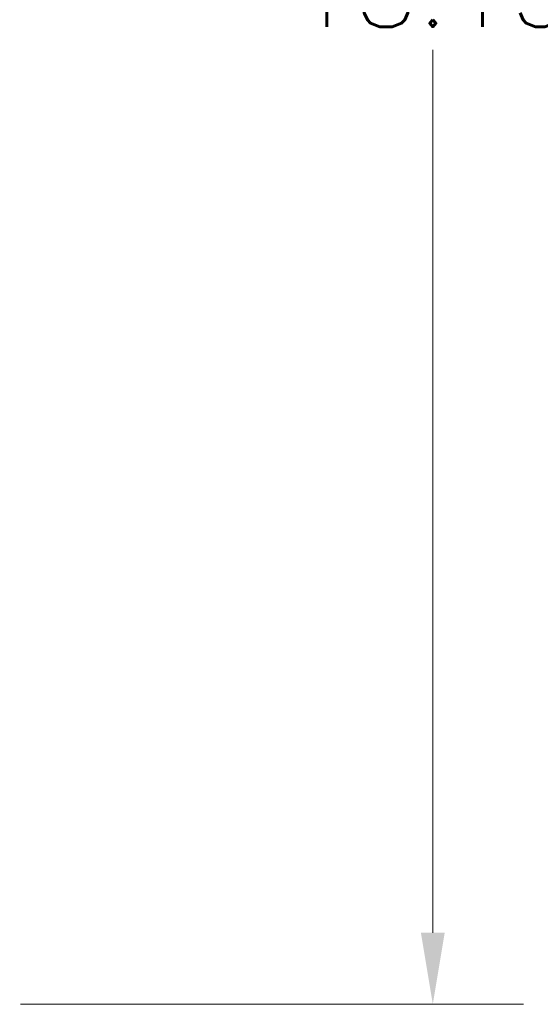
# Model space of a CAD drawing. Header units: inches. Extents: x 6 to 107, y 4 to 69.
# Tile 10 of 13: x 49.05 to 53.71, y 36.27 to 45.07. Entities that reach past the tile are written whole.
import ezdxf

# ---------------------------------------------------------------- set-up
doc = ezdxf.new("R2010")
doc.units = ezdxf.units.IN
doc.header["$LTSCALE"] = 6.5
doc.header["$MEASUREMENT"] = 0
doc.layers.add('Dimension (ANSI)', color=7, linetype='Continuous', lineweight=5)
doc.styles.add('ROMANS', font='romans.shx')
doc.dimstyles.new('Default (ANSI)', dxfattribs={"dimscale": 6.5, "dimtxt": 0.1, "dimasz": 0.098425, "dimexe": 0.125, "dimexo": 0.0625, "dimgap": 0.031496, "dimtad": 0, "dimtih": 1, "dimtoh": 1, "dimrnd": 1e-08, "dimzin": 0, "dimdsep": 46, "dimtxsty": 'ROMANS', "dimcen": 0.09, "dimdle": 0.393701, "dimclrd": 256, "dimclre": 256, "dimclrt": 256, "dimadec": 0, "dimazin": 0, "dimtfac": 1, "dimtofl": 0, "dimtmove": 0, "dimatfit": 3, "dimfxl": 1, "dimtolj": 1, "dimtzin": 0, "dimlwd": -1, "dimlwe": -1, "dimarcsym": 0})

# ---------------------------------------------------------------- blocks, each defined once
blk = doc.blocks.new('*D6')
at = {"layer": 'Defpoints', "color": 0, "transparency": 16777216}
for p in [(48.7877, 54.3909), (52.7461, 54.3909), (48.6516, 36.2659)]:
    blk.add_point(p, dxfattribs=at)
at = {"layer": 'Dimension (ANSI)', "transparency": 16777216}
for p, q in [((49.194, 54.3909), (53.5586, 54.3909)), ((52.7461, 53.7511), (52.7461, 45.8581)), ((52.7461, 36.9057), (52.7461, 44.7987)), ((49.0579, 36.2659), (53.5586, 36.2659))]:
    blk.add_line(p, q, dxfattribs=at)
for points in [[(52.6395, 53.7511), (52.8527, 53.7511), (52.7461, 54.3909)], [(52.6395, 36.9057), (52.8527, 36.9057), (52.7461, 36.2659)]]:
    blk.add_solid(points, dxfattribs=at)
at = {"layer": 'Dimension (ANSI)', "transparency": 16777216, "insert": (51.4925, 45.6534), "char_height": 0.65, "attachment_point": 1, "style": 'ROMANS'}
blk.add_mtext('\\A1;18.13', dxfattribs=at)

msp = doc.modelspace()

# ---------------------------------------------------------------- dimensions: what is measured, and where the dimension line sits
at = {"layer": 'Dimension (ANSI)'}
dim = msp.add_linear_dim(base=(52.7461020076, 54.3909011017), p1=(48.6516138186, 36.2659011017), p2=(48.7877224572, 54.3909011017), angle=90, dimstyle='Default (ANSI)', override={"dimdec": 2, "dimtp": 0, "dimtm": 0, "dimtdec": 2, "dimatfit": 1}, dxfattribs=at)
dim.commit()
dim.dimension.update_dxf_attribs({"geometry": '*D6', "text_midpoint": (52.7461020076, 45.3284011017), "dimtype": 160})

doc.saveas('drawing.dxf')
